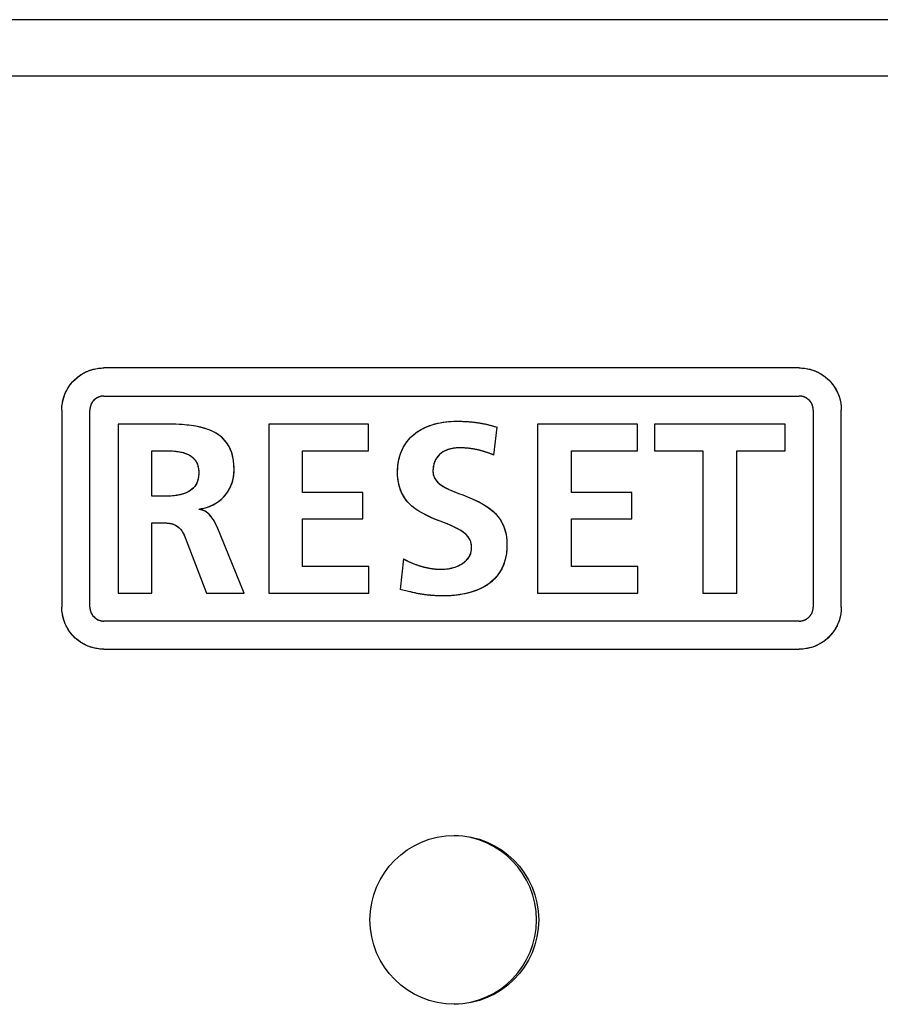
# Model space of a CAD drawing. Extents: x 27 to 793, y 51 to 503.
# Tile 27 of 30: x 712 to 727, y 342 to 360. Entities that reach past the tile are written whole.
import ezdxf

# ---------------------------------------------------------------- set-up
doc = ezdxf.new("R2010")
doc.units = 0
doc.header["$LTSCALE"] = 46.255
doc.layers.get('0').update_dxf_attribs({"linetype": 'CONTINUOUS'})

msp = doc.modelspace()

# ---------------------------------------------------------------- linework, layer by layer
at = {"color": 7, "linetype": 'CONTINUOUS'}
for p, q in [((760.322, 359.917), (572.722, 359.917)), ((546.022, 358.917), (787.022, 358.917)), ((725.674, 353.728), (713.312, 353.728)), ((713.312, 353.228), (725.674, 353.228)), ((712.562, 352.978), (712.562, 349.478)), ((713.062, 349.478), (713.062, 352.978)), ((725.923, 352.978), (725.923, 349.478)), ((726.423, 349.478), (726.423, 352.978)), ((713.562, 352.729), (713.562, 349.727)), ((716.241, 352.729), (716.241, 349.727)), ((718.013, 352.729), (716.241, 352.729)), ((718.013, 352.256), (718.013, 352.729)), ((719.887, 352.763), (719.904, 352.761)), ((720.031, 352.742), (720.048, 352.739)), ((720.245, 352.178), (720.301, 352.673)), ((721.023, 352.729), (721.023, 349.727)), ((722.796, 352.729), (721.023, 352.729)), ((722.796, 352.256), (722.796, 352.729)), ((723.101, 352.729), (723.101, 352.256)), ((725.423, 352.729), (723.101, 352.729)), ((725.423, 352.256), (725.423, 352.729)), ((719.734, 352.304), (719.722, 352.305)), ((719.837, 352.294), (719.824, 352.295)), ((719.94, 352.275), (719.927, 352.278)), ((714.164, 351.447), (714.164, 352.256)), ((714.164, 352.256), (714.362, 352.256)), ((714.362, 352.256), (714.39, 352.256)), ((716.843, 351.516), (716.843, 352.256)), ((716.843, 352.256), (718.013, 352.256)), ((720.044, 352.25), (720.031, 352.254)), ((720.146, 352.218), (720.135, 352.221)), ((721.626, 351.516), (721.626, 352.256)), ((721.626, 352.256), (722.796, 352.256)), ((723.101, 352.256), (723.961, 352.256)), ((723.961, 352.256), (723.961, 349.727)), ((724.563, 349.727), (724.563, 352.256)), ((724.563, 352.256), (725.423, 352.256)), ((714.362, 351.447), (714.164, 351.447)), ((717.915, 351.516), (716.843, 351.516)), ((717.915, 351.043), (717.915, 351.516)), ((719.471, 351.557), (719.507, 351.542)), ((719.542, 351.527), (719.549, 351.525)), ((719.693, 351.469), (719.699, 351.467)), ((722.696, 351.516), (721.626, 351.516)), ((722.696, 351.043), (722.696, 351.516)), ((715.007, 351.211), (715.007, 351.219)), ((715.136, 351.164), (715.135, 351.164)), ((715.162, 351.144), (715.161, 351.145)), ((715.188, 351.119), (715.187, 351.12)), ((715.215, 351.088), (715.214, 351.089)), ((715.243, 351.052), (715.242, 351.053)), ((714.164, 349.727), (714.164, 350.974)), ((714.164, 350.974), (714.357, 350.974)), ((715.27, 351.009), (715.267, 351.014)), ((715.807, 349.727), (715.325, 350.901)), ((716.843, 350.2), (716.843, 351.043)), ((716.843, 351.043), (717.915, 351.043)), ((719.433, 350.946), (719.412, 350.954)), ((719.505, 350.915), (719.469, 350.931)), ((721.626, 350.2), (721.626, 351.043)), ((721.626, 351.043), (722.696, 351.043)), ((714.767, 350.683), (714.775, 350.665)), ((714.775, 350.665), (715.136, 349.727)), ((718.022, 350.2), (716.843, 350.2)), ((718.022, 349.727), (718.022, 350.2)), ((718.637, 350.333), (718.581, 349.792)), ((718.737, 350.283), (718.75, 350.277)), ((718.84, 350.24), (718.852, 350.236)), ((722.805, 350.2), (721.626, 350.2)), ((722.805, 349.727), (722.805, 350.2)), ((719.137, 350.162), (719.147, 350.161)), ((719.227, 350.152), (719.231, 350.152)), ((713.562, 349.727), (714.164, 349.727)), ((715.136, 349.727), (715.807, 349.727)), ((716.241, 349.727), (718.022, 349.727)), ((718.768, 349.745), (718.726, 349.755)), ((718.799, 349.738), (718.768, 349.745)), ((718.829, 349.731), (718.799, 349.738)), ((718.92, 349.712), (718.905, 349.715)), ((719.062, 349.691), (719.046, 349.693)), ((719.208, 349.679), (719.188, 349.68)), ((721.023, 349.727), (722.805, 349.727)), ((723.961, 349.727), (724.563, 349.727)), ((725.674, 349.228), (713.312, 349.228)), ((713.312, 348.728), (725.674, 348.728))]:
    msp.add_line(p, q, dxfattribs=at)
for points in [[(712.562, 352.978), (712.562, 353.003), (712.563, 353.027), (712.565, 353.051), (712.568, 353.076), (712.572, 353.1), (712.576, 353.124), (712.581, 353.148), (712.587, 353.172), (712.594, 353.196), (712.601, 353.219), (712.609, 353.242), (712.618, 353.265), (712.628, 353.288), (712.638, 353.31), (712.65, 353.331), (712.661, 353.353), (712.674, 353.373), (712.687, 353.394), (712.701, 353.414), (712.716, 353.434), (712.731, 353.453), (712.747, 353.472), (712.764, 353.49), (712.781, 353.508), (712.799, 353.525), (712.818, 353.542), (712.837, 353.558), (712.856, 353.574), (712.876, 353.588), (712.896, 353.602), (712.916, 353.616), (712.937, 353.628), (712.959, 353.64), (712.98, 353.651), (713.002, 353.662), (713.025, 353.671), (713.047, 353.68), (713.071, 353.688), (713.094, 353.696), (713.118, 353.703), (713.142, 353.708), (713.166, 353.714), (713.19, 353.718), (713.214, 353.722), (713.239, 353.724), (713.263, 353.726), (713.287, 353.727), (713.312, 353.728)], [(712.562, 352.978), (712.564, 353.04), (712.572, 353.101), (712.584, 353.162), (712.602, 353.222), (712.624, 353.279), (712.652, 353.335), (712.683, 353.388), (712.72, 353.439), (712.76, 353.486), (712.804, 353.53), (712.851, 353.57), (712.902, 353.606), (712.955, 353.638), (713.011, 353.665), (713.069, 353.688), (713.128, 353.705), (713.189, 353.718), (713.25, 353.725), (713.312, 353.728)], [(725.674, 353.728), (725.698, 353.727), (725.722, 353.726), (725.747, 353.724), (725.771, 353.722), (725.796, 353.718), (725.82, 353.714), (725.844, 353.708), (725.868, 353.703), (725.891, 353.696), (725.915, 353.688), (725.938, 353.68), (725.961, 353.671), (725.983, 353.662), (726.005, 353.651), (726.027, 353.64), (726.048, 353.628), (726.069, 353.616), (726.09, 353.602), (726.11, 353.588), (726.13, 353.574), (726.149, 353.558), (726.168, 353.542), (726.186, 353.525), (726.204, 353.508), (726.221, 353.49), (726.238, 353.472), (726.254, 353.453), (726.269, 353.434), (726.284, 353.414), (726.298, 353.394), (726.311, 353.373), (726.324, 353.353), (726.335, 353.331), (726.347, 353.31), (726.357, 353.288), (726.367, 353.265), (726.376, 353.242), (726.384, 353.219), (726.391, 353.196), (726.398, 353.172), (726.404, 353.148), (726.409, 353.124), (726.413, 353.1), (726.417, 353.076), (726.42, 353.051), (726.422, 353.027), (726.423, 353.003), (726.423, 352.978)], [(725.674, 353.728), (725.735, 353.725), (725.796, 353.718), (725.857, 353.705), (725.917, 353.688), (725.975, 353.665), (726.031, 353.638), (726.084, 353.606), (726.134, 353.57), (726.182, 353.529), (726.226, 353.485), (726.266, 353.438), (726.302, 353.387), (726.334, 353.334), (726.361, 353.279), (726.383, 353.221), (726.401, 353.161), (726.413, 353.101), (726.421, 353.04), (726.423, 352.978)], [(713.312, 353.228), (713.284, 353.226), (713.256, 353.221), (713.229, 353.214), (713.203, 353.203), (713.178, 353.189), (713.155, 353.173), (713.134, 353.154), (713.116, 353.134), (713.1, 353.111), (713.086, 353.087), (713.076, 353.061), (713.068, 353.034), (713.063, 353.006), (713.062, 352.978)], [(713.285, 353.226), (713.278, 353.225), (713.27, 353.224), (713.263, 353.223), (713.257, 353.221), (713.25, 353.22), (713.243, 353.218), (713.236, 353.216), (713.229, 353.214), (713.222, 353.211), (713.216, 353.209), (713.209, 353.206), (713.203, 353.203), (713.197, 353.2), (713.191, 353.197), (713.185, 353.193), (713.179, 353.19), (713.173, 353.186), (713.167, 353.182), (713.161, 353.178), (713.156, 353.173), (713.15, 353.169), (713.145, 353.164), (713.14, 353.16), (713.135, 353.155), (713.13, 353.15), (713.125, 353.144), (713.12, 353.139), (713.116, 353.134), (713.112, 353.128), (713.107, 353.122), (713.103, 353.117), (713.1, 353.111), (713.096, 353.105), (713.092, 353.099), (713.089, 353.093), (713.086, 353.086), (713.083, 353.08), (713.08, 353.074), (713.078, 353.067), (713.076, 353.061), (713.073, 353.054), (713.071, 353.047), (713.07, 353.04), (713.068, 353.033), (713.066, 353.027), (713.065, 353.02), (713.064, 353.013), (713.063, 353.006)], [(713.312, 353.228), (713.31, 353.228), (713.307, 353.228), (713.305, 353.228), (713.303, 353.227), (713.301, 353.227), (713.298, 353.227), (713.296, 353.227), (713.294, 353.227), (713.291, 353.227), (713.289, 353.227), (713.287, 353.226), (713.285, 353.226)], [(725.923, 352.978), (725.921, 353.006), (725.917, 353.034), (725.909, 353.061), (725.898, 353.087), (725.885, 353.112), (725.868, 353.134), (725.85, 353.155), (725.829, 353.173), (725.807, 353.19), (725.782, 353.203), (725.757, 353.214), (725.73, 353.221), (725.702, 353.226), (725.674, 353.228)], [(725.701, 353.226), (725.699, 353.226), (725.697, 353.227), (725.694, 353.227), (725.692, 353.227), (725.69, 353.227), (725.687, 353.227), (725.685, 353.227), (725.683, 353.227), (725.681, 353.228), (725.678, 353.228), (725.676, 353.228), (725.674, 353.228)], [(725.921, 353.006), (725.921, 353.013), (725.92, 353.02), (725.918, 353.027), (725.917, 353.034), (725.915, 353.04), (725.913, 353.047), (725.911, 353.054), (725.909, 353.061), (725.907, 353.067), (725.904, 353.074), (725.902, 353.08), (725.899, 353.086), (725.896, 353.093), (725.892, 353.099), (725.889, 353.105), (725.885, 353.111), (725.881, 353.117), (725.877, 353.122), (725.873, 353.128), (725.869, 353.134), (725.864, 353.139), (725.86, 353.144), (725.855, 353.15), (725.85, 353.155), (725.845, 353.16), (725.84, 353.164), (725.834, 353.169), (725.829, 353.174), (725.823, 353.178), (725.818, 353.182), (725.812, 353.186), (725.806, 353.19), (725.8, 353.194), (725.794, 353.197), (725.788, 353.2), (725.782, 353.203), (725.776, 353.206), (725.769, 353.209), (725.763, 353.212), (725.756, 353.214), (725.749, 353.216), (725.743, 353.218), (725.736, 353.22), (725.729, 353.222), (725.722, 353.223), (725.715, 353.224), (725.708, 353.225), (725.701, 353.226)], [(713.063, 353.006), (713.063, 353.003), (713.063, 353.001), (713.063, 352.999), (713.062, 352.997), (713.062, 352.994), (713.062, 352.992), (713.062, 352.99), (713.062, 352.987), (713.062, 352.985), (713.062, 352.983), (713.062, 352.981), (713.062, 352.978)], [(725.923, 352.978), (725.923, 352.981), (725.923, 352.983), (725.923, 352.985), (725.923, 352.987), (725.923, 352.99), (725.923, 352.992), (725.922, 352.994), (725.922, 352.997), (725.922, 352.999), (725.922, 353.001), (725.922, 353.004), (725.921, 353.006)], [(715.626, 351.916), (715.623, 352.006), (715.615, 352.085), (715.601, 352.156), (715.583, 352.219), (715.562, 352.276), (715.537, 352.329), (715.508, 352.377), (715.476, 352.421), (715.44, 352.462), (715.4, 352.5), (715.355, 352.535), (715.305, 352.568), (715.249, 352.598), (715.183, 352.627), (715.107, 352.653), (715.018, 352.677), (714.917, 352.696), (714.803, 352.711), (714.677, 352.721), (714.536, 352.727), (714.381, 352.729), (713.562, 352.729)], [(715.623, 352.004), (715.621, 352.031), (715.618, 352.058), (715.615, 352.085), (715.61, 352.112), (715.605, 352.138), (715.599, 352.165), (715.592, 352.191), (715.585, 352.215), (715.577, 352.239), (715.568, 352.263), (715.558, 352.286), (715.547, 352.309), (715.536, 352.331), (715.523, 352.353), (715.51, 352.375), (715.496, 352.395), (715.482, 352.414), (715.468, 352.432), (715.452, 352.449), (715.437, 352.466), (715.42, 352.482), (715.403, 352.497), (715.385, 352.512), (715.367, 352.527), (715.349, 352.54), (715.327, 352.555), (715.304, 352.569), (715.281, 352.582), (715.258, 352.594), (715.234, 352.606), (715.21, 352.616), (715.185, 352.626), (715.161, 352.636), (715.13, 352.646), (715.099, 352.656), (715.068, 352.664), (715.037, 352.672), (715.006, 352.679), (714.974, 352.686), (714.942, 352.692), (714.903, 352.698), (714.863, 352.704), (714.824, 352.709), (714.784, 352.713), (714.744, 352.716), (714.704, 352.719), (714.649, 352.723), (714.593, 352.725), (714.538, 352.727), (714.482, 352.728), (714.427, 352.728), (714.371, 352.729)], [(719.272, 351.01), (719.192, 351.042), (719.142, 351.063), (719.093, 351.085), (719.045, 351.108), (718.997, 351.132), (718.95, 351.158), (718.912, 351.181), (718.875, 351.206), (718.839, 351.231), (718.813, 351.252), (718.787, 351.273), (718.763, 351.295), (718.739, 351.318), (718.716, 351.343), (718.694, 351.368), (718.674, 351.395), (718.655, 351.422), (718.636, 351.452), (718.619, 351.482), (718.604, 351.514), (718.59, 351.546), (718.577, 351.581), (718.566, 351.616), (718.556, 351.654), (718.548, 351.692), (718.542, 351.734), (718.537, 351.775), (718.534, 351.819), (718.533, 351.865), (718.534, 351.896), (718.535, 351.926), (718.537, 351.956), (718.539, 351.986), (718.544, 352.023), (718.549, 352.06), (718.557, 352.097), (718.565, 352.131), (718.574, 352.165), (718.585, 352.198), (718.596, 352.23), (718.609, 352.26), (718.623, 352.291), (718.64, 352.324), (718.659, 352.357), (718.68, 352.389), (718.702, 352.42), (718.726, 352.449), (718.75, 352.477), (718.776, 352.503), (718.803, 352.528), (718.831, 352.552), (718.86, 352.574), (718.89, 352.595), (718.921, 352.615), (718.952, 352.634), (718.985, 352.651), (719.018, 352.668), (719.061, 352.686), (719.105, 352.703), (719.15, 352.718), (719.195, 352.732), (719.243, 352.744), (719.291, 352.754), (719.339, 352.762), (719.387, 352.769), (719.436, 352.774), (719.485, 352.778), (719.534, 352.78), (719.583, 352.78)], [(719.244, 351.021), (719.15, 351.06), (719.053, 351.104), (718.962, 351.151), (718.883, 351.2), (718.817, 351.248), (718.762, 351.295), (718.716, 351.343), (718.675, 351.393), (718.641, 351.444), (718.611, 351.499), (718.586, 351.556), (718.565, 351.618), (718.55, 351.684), (718.539, 351.756), (718.534, 351.833), (718.534, 351.914), (718.54, 351.996), (718.552, 352.074), (718.57, 352.149), (718.592, 352.219), (718.619, 352.284), (718.651, 352.343), (718.686, 352.398), (718.726, 352.45), (718.771, 352.498), (718.821, 352.544), (718.877, 352.587), (718.939, 352.626), (719.007, 352.662), (719.082, 352.695), (719.166, 352.723), (719.257, 352.747), (719.357, 352.765), (719.466, 352.776), (719.583, 352.78)], [(719.583, 352.78), (719.601, 352.78), (719.619, 352.78), (719.638, 352.78), (719.656, 352.78), (719.675, 352.779), (719.693, 352.778), (719.711, 352.778), (719.73, 352.777), (719.748, 352.776)], [(719.583, 352.78), (719.75, 352.775), (719.903, 352.761), (720.046, 352.739), (720.179, 352.709), (720.301, 352.673)], [(719.748, 352.776), (719.763, 352.775), (719.773, 352.774), (719.789, 352.773), (719.806, 352.771), (719.822, 352.77), (719.838, 352.769), (719.854, 352.767), (719.87, 352.765), (719.887, 352.763)], [(719.904, 352.761), (719.918, 352.759), (719.933, 352.757), (719.947, 352.756), (719.961, 352.753), (719.975, 352.751), (719.989, 352.749), (720.003, 352.747), (720.017, 352.744), (720.031, 352.742)], [(720.048, 352.739), (720.061, 352.736), (720.074, 352.733), (720.087, 352.731), (720.1, 352.728), (720.113, 352.725), (720.126, 352.722), (720.139, 352.719), (720.152, 352.716), (720.165, 352.713), (720.178, 352.709)], [(720.178, 352.709), (720.191, 352.706), (720.203, 352.703), (720.216, 352.699), (720.228, 352.696), (720.24, 352.692), (720.252, 352.688), (720.265, 352.685), (720.277, 352.681), (720.289, 352.677), (720.301, 352.673)], [(719.634, 352.308), (719.573, 352.305), (719.516, 352.298), (719.465, 352.286), (719.419, 352.272), (719.377, 352.254), (719.34, 352.234), (719.307, 352.211), (719.278, 352.186), (719.252, 352.159), (719.229, 352.13), (719.209, 352.098), (719.193, 352.063), (719.18, 352.025), (719.17, 351.984), (719.164, 351.939), (719.162, 351.89)], [(719.573, 352.305), (719.559, 352.304), (719.545, 352.302), (719.53, 352.3), (719.516, 352.298), (719.502, 352.295), (719.488, 352.292), (719.474, 352.289), (719.462, 352.285), (719.45, 352.282), (719.439, 352.279), (719.428, 352.275), (719.416, 352.271), (719.405, 352.266), (719.394, 352.262), (719.383, 352.257), (719.372, 352.252), (719.362, 352.246), (719.351, 352.241), (719.341, 352.235), (719.331, 352.228), (719.321, 352.222), (719.311, 352.215), (719.302, 352.208), (719.293, 352.2), (719.285, 352.193), (719.276, 352.185), (719.268, 352.177), (719.26, 352.168), (719.252, 352.16), (719.245, 352.151), (719.238, 352.142), (719.231, 352.133), (719.224, 352.123), (719.218, 352.113), (719.212, 352.103), (719.207, 352.093), (719.201, 352.083), (719.197, 352.073), (719.192, 352.062), (719.188, 352.051), (719.184, 352.04), (719.181, 352.029), (719.178, 352.018), (719.175, 352.007), (719.172, 351.996), (719.17, 351.984), (719.168, 351.973), (719.166, 351.962), (719.165, 351.95), (719.164, 351.939)], [(719.634, 352.308), (719.629, 352.308), (719.623, 352.308), (719.618, 352.308), (719.612, 352.307), (719.607, 352.307), (719.601, 352.307), (719.596, 352.307), (719.59, 352.306), (719.584, 352.306), (719.579, 352.306), (719.573, 352.305)], [(719.722, 352.305), (719.713, 352.306), (719.703, 352.306), (719.693, 352.307), (719.683, 352.307), (719.673, 352.307), (719.664, 352.308), (719.654, 352.308), (719.644, 352.308), (719.634, 352.308)], [(720.245, 352.178), (720.145, 352.218), (720.042, 352.25), (719.939, 352.276), (719.835, 352.294), (719.733, 352.304), (719.634, 352.308)], [(719.824, 352.295), (719.814, 352.297), (719.804, 352.298), (719.794, 352.299), (719.784, 352.3), (719.774, 352.301), (719.764, 352.302), (719.754, 352.303), (719.744, 352.304), (719.734, 352.304)], [(719.927, 352.278), (719.917, 352.28), (719.907, 352.282), (719.897, 352.284), (719.887, 352.286), (719.877, 352.287), (719.867, 352.289), (719.857, 352.291), (719.847, 352.292), (719.837, 352.294)], [(720.031, 352.254), (720.021, 352.256), (720.011, 352.259), (720.001, 352.261), (719.991, 352.264), (719.981, 352.266), (719.971, 352.269), (719.96, 352.271), (719.95, 352.273), (719.94, 352.275)], [(714.362, 352.256), (714.45, 352.255), (714.529, 352.251), (714.6, 352.244), (714.663, 352.234), (714.719, 352.222), (714.767, 352.206), (714.809, 352.189), (714.844, 352.169), (714.875, 352.148), (714.901, 352.126), (714.924, 352.101), (714.943, 352.075), (714.96, 352.046), (714.973, 352.015), (714.984, 351.98), (714.993, 351.94), (714.997, 351.894), (714.998, 351.845), (714.994, 351.797), (714.986, 351.753), (714.975, 351.715), (714.962, 351.681), (714.946, 351.65), (714.926, 351.621), (714.903, 351.595), (714.877, 351.57), (714.847, 351.547), (714.812, 351.526), (714.771, 351.507), (714.723, 351.489), (714.668, 351.474), (714.605, 351.462), (714.533, 351.454), (714.452, 351.449), (714.362, 351.447)], [(714.419, 352.256), (714.447, 352.255), (714.475, 352.254), (714.504, 352.253), (714.532, 352.251), (714.56, 352.249), (714.588, 352.246), (714.61, 352.243), (714.631, 352.24), (714.653, 352.236), (714.674, 352.232), (714.696, 352.228), (714.712, 352.223), (714.729, 352.219), (714.745, 352.214), (714.761, 352.208), (714.777, 352.202), (714.793, 352.196), (714.808, 352.189), (714.822, 352.182), (714.836, 352.174), (714.85, 352.166), (714.863, 352.157), (714.876, 352.147), (714.887, 352.139), (714.897, 352.13), (714.907, 352.12), (714.916, 352.11), (714.925, 352.1), (714.933, 352.089), (714.941, 352.078), (714.948, 352.068), (714.954, 352.057), (714.96, 352.046), (714.965, 352.035), (714.97, 352.023), (714.975, 352.01), (714.979, 351.998), (714.983, 351.985), (714.987, 351.971), (714.99, 351.957), (714.992, 351.943), (714.994, 351.929), (714.996, 351.913), (714.997, 351.898), (714.998, 351.881), (714.998, 351.865), (714.998, 351.848), (714.997, 351.831), (714.996, 351.815), (714.994, 351.798), (714.992, 351.784), (714.989, 351.769), (714.986, 351.754), (714.983, 351.739), (714.979, 351.726), (714.975, 351.713), (714.97, 351.7), (714.965, 351.687), (714.959, 351.676), (714.953, 351.664), (714.947, 351.653), (714.94, 351.642), (714.932, 351.63), (714.924, 351.619), (714.915, 351.608), (714.906, 351.597), (714.896, 351.587), (714.886, 351.577), (714.875, 351.568), (714.862, 351.558), (714.849, 351.548), (714.835, 351.539), (714.821, 351.531), (714.806, 351.523), (714.791, 351.516), (714.776, 351.509), (714.76, 351.502), (714.743, 351.496), (714.727, 351.49), (714.71, 351.485), (714.694, 351.481), (714.673, 351.475), (714.651, 351.471), (714.63, 351.467), (714.608, 351.463), (714.587, 351.46), (714.559, 351.456), (714.531, 351.454), (714.503, 351.451), (714.475, 351.45), (714.446, 351.449), (714.418, 351.448), (714.39, 351.447), (714.362, 351.447)], [(720.135, 352.221), (720.126, 352.224), (720.117, 352.227), (720.109, 352.23), (720.1, 352.233), (720.09, 352.236), (720.081, 352.239), (720.072, 352.242), (720.062, 352.245), (720.053, 352.247), (720.044, 352.25)], [(720.245, 352.178), (720.236, 352.183), (720.226, 352.187), (720.216, 352.191), (720.206, 352.195), (720.196, 352.199), (720.186, 352.203), (720.176, 352.206), (720.166, 352.21), (720.156, 352.214), (720.146, 352.218)], [(715.626, 351.916), (715.626, 351.925), (715.626, 351.934), (715.626, 351.943), (715.626, 351.951), (715.626, 351.96), (715.625, 351.969), (715.625, 351.978), (715.624, 351.987), (715.624, 351.995), (715.623, 352.004)], [(719.164, 351.939), (719.163, 351.934), (719.163, 351.93), (719.163, 351.925), (719.163, 351.921), (719.162, 351.917), (719.162, 351.912), (719.162, 351.908), (719.162, 351.903), (719.162, 351.899), (719.162, 351.895), (719.162, 351.89)], [(715.007, 351.219), (715.073, 351.231), (715.135, 351.247), (715.195, 351.268), (715.25, 351.293), (715.303, 351.322), (715.351, 351.354), (715.396, 351.391), (715.438, 351.43), (715.476, 351.473), (715.51, 351.52), (715.539, 351.569), (715.565, 351.621), (715.587, 351.675), (715.604, 351.733), (715.616, 351.792), (715.624, 351.853), (715.626, 351.916)], [(715.072, 351.231), (715.092, 351.235), (715.112, 351.24), (715.132, 351.246), (715.151, 351.252), (715.171, 351.259), (715.19, 351.266), (715.209, 351.274), (715.228, 351.282), (715.247, 351.291), (715.265, 351.3), (715.282, 351.31), (715.299, 351.319), (715.315, 351.329), (715.331, 351.34), (715.347, 351.351), (715.362, 351.363), (715.377, 351.375), (715.392, 351.387), (715.407, 351.4), (715.421, 351.413), (715.434, 351.427), (715.447, 351.441), (715.46, 351.455), (715.473, 351.471), (715.486, 351.487), (715.498, 351.503), (715.51, 351.52), (715.521, 351.537), (715.531, 351.555), (715.541, 351.573), (715.551, 351.591), (715.56, 351.609), (715.568, 351.628), (715.576, 351.647), (715.583, 351.666), (715.59, 351.684), (715.595, 351.703), (715.601, 351.721), (715.606, 351.74), (715.61, 351.758), (715.614, 351.777), (715.617, 351.796), (715.62, 351.815), (715.622, 351.834), (715.624, 351.854)], [(715.624, 351.854), (715.624, 351.859), (715.625, 351.865), (715.625, 351.871), (715.625, 351.876), (715.626, 351.882), (715.626, 351.888), (715.626, 351.894), (715.626, 351.899), (715.626, 351.905), (715.626, 351.911), (715.626, 351.916)], [(719.162, 351.89), (719.163, 351.859), (719.168, 351.83), (719.176, 351.803), (719.187, 351.777), (719.201, 351.751), (719.219, 351.725), (719.241, 351.699), (719.27, 351.673), (719.303, 351.648), (719.341, 351.623), (719.385, 351.599), (719.433, 351.574), (719.488, 351.55), (719.549, 351.525), (719.617, 351.498), (719.693, 351.469), (719.774, 351.437), (719.86, 351.402), (719.947, 351.362), (720.031, 351.319), (720.109, 351.272), (720.176, 351.225), (720.232, 351.178), (720.28, 351.13), (720.321, 351.082), (720.357, 351.031), (720.388, 350.979), (720.414, 350.924), (720.436, 350.865), (720.454, 350.801), (720.467, 350.733), (720.475, 350.659), (720.478, 350.583), (720.475, 350.505), (720.467, 350.427), (720.453, 350.351), (720.435, 350.281), (720.412, 350.218), (720.385, 350.159), (720.353, 350.103), (720.318, 350.051), (720.277, 350.002), (720.232, 349.955), (720.18, 349.911), (720.123, 349.869), (720.059, 349.831), (719.988, 349.795), (719.908, 349.763), (719.82, 349.734), (719.722, 349.71), (719.612, 349.692), (719.488, 349.679), (719.35, 349.675)], [(719.162, 351.89), (719.162, 351.888), (719.162, 351.885), (719.162, 351.883), (719.162, 351.881), (719.162, 351.878), (719.162, 351.876), (719.162, 351.874), (719.162, 351.871), (719.162, 351.869), (719.163, 351.866), (719.163, 351.864), (719.163, 351.862)], [(719.163, 351.862), (719.166, 351.841), (719.17, 351.821), (719.176, 351.801), (719.185, 351.781), (719.194, 351.762), (719.206, 351.743), (719.218, 351.726), (719.234, 351.708), (719.25, 351.691), (719.268, 351.675), (719.286, 351.66), (719.306, 351.646), (719.326, 351.633), (719.346, 351.62), (719.367, 351.608), (719.402, 351.59), (719.436, 351.573)], [(719.759, 351.443), (719.82, 351.419), (719.861, 351.401), (719.902, 351.383), (719.943, 351.364), (719.983, 351.345), (720.022, 351.324), (720.061, 351.302), (720.09, 351.284), (720.118, 351.266), (720.146, 351.247), (720.172, 351.227), (720.199, 351.206), (720.224, 351.185), (720.249, 351.162), (720.272, 351.138), (720.295, 351.113), (720.317, 351.087), (720.337, 351.06), (720.356, 351.032), (720.375, 351.002), (720.392, 350.971), (720.407, 350.939), (720.421, 350.906), (720.434, 350.871), (720.445, 350.835), (720.455, 350.796), (720.463, 350.757), (720.467, 350.729), (720.471, 350.701), (720.474, 350.673), (720.477, 350.629), (720.478, 350.583), (720.477, 350.552), (720.476, 350.522), (720.474, 350.493), (720.472, 350.464), (720.467, 350.427), (720.461, 350.391), (720.454, 350.355), (720.446, 350.321), (720.437, 350.287), (720.426, 350.254), (720.414, 350.223), (720.401, 350.193), (720.387, 350.163), (720.369, 350.13), (720.349, 350.097), (720.328, 350.066), (720.305, 350.035), (720.281, 350.006), (720.256, 349.979), (720.229, 349.953), (720.201, 349.928), (720.172, 349.904), (720.142, 349.882), (720.11, 349.861), (720.077, 349.841), (720.043, 349.822), (720.009, 349.805), (719.974, 349.789), (719.937, 349.773), (719.899, 349.759), (719.86, 349.746), (719.822, 349.735), (719.783, 349.724), (719.736, 349.713), (719.688, 349.704), (719.64, 349.696), (719.592, 349.689), (719.544, 349.684), (719.496, 349.68), (719.447, 349.677), (719.399, 349.676), (719.35, 349.675)], [(715.007, 351.219), (715.013, 351.22), (715.019, 351.221), (715.025, 351.222), (715.031, 351.223), (715.036, 351.224), (715.042, 351.225), (715.048, 351.226), (715.054, 351.227), (715.06, 351.228), (715.066, 351.229), (715.072, 351.231)], [(715.033, 351.207), (715.031, 351.208), (715.029, 351.208), (715.026, 351.209), (715.024, 351.209), (715.022, 351.209), (715.02, 351.209), (715.018, 351.21), (715.016, 351.21), (715.013, 351.21), (715.011, 351.211), (715.009, 351.211), (715.007, 351.211)], [(715.325, 350.901), (715.298, 350.959), (715.27, 351.009), (715.242, 351.053), (715.215, 351.089), (715.188, 351.119), (715.161, 351.144), (715.135, 351.164), (715.109, 351.18), (715.084, 351.192), (715.058, 351.201), (715.033, 351.207), (715.007, 351.211)], [(715.059, 351.201), (715.056, 351.202), (715.054, 351.202), (715.052, 351.203), (715.05, 351.203), (715.048, 351.204), (715.046, 351.205), (715.044, 351.205), (715.042, 351.206), (715.039, 351.206), (715.037, 351.207), (715.035, 351.207), (715.033, 351.207)], [(715.084, 351.192), (715.082, 351.193), (715.08, 351.194), (715.078, 351.195), (715.076, 351.195), (715.074, 351.196), (715.071, 351.197), (715.069, 351.198), (715.067, 351.198), (715.065, 351.199), (715.063, 351.2), (715.061, 351.2), (715.059, 351.201)], [(715.11, 351.18), (715.107, 351.181), (715.105, 351.182), (715.103, 351.183), (715.101, 351.184), (715.099, 351.185), (715.097, 351.186), (715.095, 351.187), (715.093, 351.188), (715.091, 351.189), (715.088, 351.19), (715.086, 351.191), (715.084, 351.192)], [(715.135, 351.164), (715.133, 351.166), (715.131, 351.167), (715.129, 351.168), (715.127, 351.17), (715.125, 351.171), (715.123, 351.172), (715.121, 351.173), (715.119, 351.175), (715.117, 351.176), (715.115, 351.177), (715.113, 351.178), (715.111, 351.179), (715.11, 351.18)], [(715.161, 351.145), (715.159, 351.146), (715.157, 351.148), (715.155, 351.15), (715.153, 351.151), (715.151, 351.153), (715.149, 351.154), (715.146, 351.156), (715.144, 351.158), (715.142, 351.159), (715.14, 351.161), (715.138, 351.162), (715.136, 351.164)], [(715.187, 351.12), (715.185, 351.122), (715.183, 351.124), (715.181, 351.126), (715.179, 351.128), (715.177, 351.13), (715.175, 351.132), (715.173, 351.134), (715.171, 351.136), (715.168, 351.138), (715.166, 351.14), (715.164, 351.142), (715.162, 351.144)], [(715.214, 351.089), (715.212, 351.092), (715.21, 351.095), (715.207, 351.098), (715.205, 351.101), (715.202, 351.104), (715.2, 351.106), (715.198, 351.109), (715.195, 351.111), (715.193, 351.114), (715.191, 351.116), (715.188, 351.119)], [(715.242, 351.053), (715.239, 351.057), (715.237, 351.06), (715.235, 351.063), (715.232, 351.066), (715.23, 351.07), (715.228, 351.073), (715.225, 351.076), (715.223, 351.079), (715.22, 351.082), (715.218, 351.085), (715.215, 351.088)], [(715.267, 351.014), (715.265, 351.018), (715.262, 351.022), (715.26, 351.026), (715.258, 351.029), (715.255, 351.033), (715.253, 351.037), (715.25, 351.041), (715.248, 351.045), (715.245, 351.048), (715.243, 351.052)], [(714.357, 350.974), (714.369, 350.974), (714.38, 350.974), (714.392, 350.973), (714.403, 350.973), (714.415, 350.972), (714.426, 350.972), (714.438, 350.971), (714.449, 350.97), (714.461, 350.968), (714.472, 350.967), (714.484, 350.965), (714.495, 350.962), (714.506, 350.96), (714.518, 350.957), (714.528, 350.954), (714.537, 350.951), (714.547, 350.948), (714.557, 350.944), (714.567, 350.94), (714.576, 350.935), (714.585, 350.931), (714.595, 350.926), (714.604, 350.921), (714.612, 350.915), (714.621, 350.909), (714.629, 350.903), (714.637, 350.897), (714.644, 350.89), (714.651, 350.884), (714.658, 350.877), (714.665, 350.869), (714.672, 350.862), (714.678, 350.854), (714.684, 350.846), (714.69, 350.838), (714.696, 350.83), (714.701, 350.821), (714.706, 350.813), (714.712, 350.804), (714.717, 350.795), (714.722, 350.786), (714.726, 350.777), (714.731, 350.768), (714.735, 350.759), (714.74, 350.749), (714.744, 350.74)], [(714.357, 350.974), (714.411, 350.973), (714.458, 350.969), (714.5, 350.961), (714.537, 350.951), (714.57, 350.938), (714.6, 350.923), (714.627, 350.904), (714.652, 350.883), (714.674, 350.859), (714.695, 350.83), (714.716, 350.797), (714.736, 350.758), (714.755, 350.714), (714.775, 350.665)], [(715.298, 350.958), (715.295, 350.964), (715.292, 350.969), (715.29, 350.974), (715.287, 350.979), (715.284, 350.984), (715.282, 350.989), (715.279, 350.994), (715.276, 350.999), (715.273, 351.004), (715.27, 351.009)], [(715.316, 350.92), (715.313, 350.927), (715.31, 350.933), (715.307, 350.939), (715.304, 350.946), (715.301, 350.952), (715.298, 350.958)], [(715.325, 350.901), (715.322, 350.907), (715.316, 350.92)], [(719.316, 350.148), (719.377, 350.151), (719.439, 350.159), (719.499, 350.172), (719.556, 350.189), (719.609, 350.21), (719.656, 350.233), (719.697, 350.259), (719.731, 350.285), (719.76, 350.312), (719.784, 350.341), (719.804, 350.37), (719.821, 350.4), (719.833, 350.432), (719.843, 350.466), (719.848, 350.5), (719.85, 350.535), (719.848, 350.569), (719.843, 350.602), (719.835, 350.635), (719.823, 350.665), (719.807, 350.695), (719.788, 350.724), (719.764, 350.752), (719.735, 350.78), (719.699, 350.809), (719.656, 350.838), (719.605, 350.867), (719.547, 350.896), (719.483, 350.925), (719.412, 350.954), (719.244, 351.021)], [(719.371, 350.151), (719.403, 350.154), (719.434, 350.158), (719.465, 350.164), (719.496, 350.171), (719.526, 350.179), (719.556, 350.189), (719.585, 350.2), (719.614, 350.212), (719.642, 350.225), (719.669, 350.241), (719.694, 350.257), (719.718, 350.275), (719.741, 350.294), (719.757, 350.31), (719.772, 350.326), (719.786, 350.343), (719.799, 350.361), (719.81, 350.38), (719.82, 350.399), (719.829, 350.42), (719.836, 350.441), (719.842, 350.464), (719.847, 350.487), (719.849, 350.511), (719.85, 350.536), (719.849, 350.561), (719.846, 350.587), (719.842, 350.611), (719.835, 350.634), (719.827, 350.656), (719.817, 350.677), (719.806, 350.697), (719.793, 350.716), (719.779, 350.735), (719.763, 350.753), (719.746, 350.77), (719.728, 350.786), (719.708, 350.802), (719.688, 350.817), (719.666, 350.831), (719.644, 350.845), (719.61, 350.864), (719.576, 350.882), (719.541, 350.899)], [(714.748, 350.731), (714.752, 350.721), (714.756, 350.712), (714.76, 350.702), (714.764, 350.693)], [(718.637, 350.333), (718.739, 350.282), (718.841, 350.24), (718.943, 350.206), (719.042, 350.18), (719.137, 350.162), (719.229, 350.152), (719.316, 350.148)], [(718.637, 350.333), (718.647, 350.328), (718.656, 350.323), (718.666, 350.317), (718.676, 350.312), (718.686, 350.307), (718.697, 350.302), (718.707, 350.297), (718.717, 350.292), (718.727, 350.288), (718.737, 350.283)], [(718.75, 350.277), (718.76, 350.273), (718.77, 350.269), (718.78, 350.264), (718.79, 350.26), (718.8, 350.256), (718.81, 350.252), (718.82, 350.248), (718.83, 350.244), (718.84, 350.24)], [(718.852, 350.236), (718.862, 350.232), (718.872, 350.229), (718.882, 350.225), (718.892, 350.222), (718.902, 350.218), (718.912, 350.215), (718.922, 350.212), (718.932, 350.209), (718.942, 350.206)], [(718.942, 350.206), (718.952, 350.203), (718.962, 350.2), (718.972, 350.197), (718.982, 350.195), (718.992, 350.192), (719.002, 350.189), (719.011, 350.187), (719.021, 350.184), (719.031, 350.182), (719.041, 350.18)], [(719.041, 350.18), (719.051, 350.178), (719.06, 350.176), (719.07, 350.174), (719.079, 350.172), (719.089, 350.17), (719.098, 350.168), (719.108, 350.167), (719.117, 350.165), (719.127, 350.164), (719.137, 350.162)], [(719.147, 350.161), (719.156, 350.159), (719.165, 350.158), (719.174, 350.157), (719.182, 350.156), (719.191, 350.155), (719.2, 350.154), (719.209, 350.153), (719.218, 350.153), (719.227, 350.152)], [(719.231, 350.152), (719.239, 350.151), (719.248, 350.15), (719.256, 350.15), (719.265, 350.15), (719.273, 350.149), (719.282, 350.149), (719.29, 350.149), (719.299, 350.149), (719.307, 350.148), (719.316, 350.148)], [(719.316, 350.148), (719.322, 350.148), (719.327, 350.149), (719.333, 350.149), (719.338, 350.149), (719.344, 350.149), (719.349, 350.149), (719.355, 350.149), (719.36, 350.15), (719.366, 350.15), (719.371, 350.151)], [(719.35, 349.675), (719.189, 349.68), (719.047, 349.692), (718.907, 349.715), (718.752, 349.749), (718.581, 349.792)], [(718.905, 349.715), (718.89, 349.718), (718.874, 349.721), (718.859, 349.724), (718.844, 349.728), (718.829, 349.731)], [(719.046, 349.693), (719.033, 349.694), (719.02, 349.696), (719.007, 349.698), (718.994, 349.7), (718.981, 349.702), (718.968, 349.704), (718.955, 349.706), (718.943, 349.708), (718.931, 349.71), (718.92, 349.712)], [(719.188, 349.68), (719.174, 349.681), (719.16, 349.682), (719.146, 349.683), (719.132, 349.684), (719.118, 349.685), (719.104, 349.686), (719.09, 349.688), (719.076, 349.689), (719.062, 349.691)], [(719.35, 349.675), (719.333, 349.675), (719.315, 349.675), (719.297, 349.676), (719.279, 349.676), (719.261, 349.676), (719.243, 349.677), (719.226, 349.678), (719.208, 349.679)], [(713.312, 348.728), (713.287, 348.728), (713.263, 348.729), (713.239, 348.731), (713.214, 348.734), (713.19, 348.738), (713.166, 348.742), (713.142, 348.747), (713.118, 348.753), (713.094, 348.76), (713.071, 348.767), (713.047, 348.775), (713.025, 348.784), (713.002, 348.794), (712.98, 348.804), (712.959, 348.816), (712.937, 348.827), (712.916, 348.84), (712.896, 348.853), (712.876, 348.867), (712.856, 348.882), (712.837, 348.897), (712.818, 348.913), (712.799, 348.93), (712.781, 348.947), (712.764, 348.965), (712.747, 348.984), (712.731, 349.003), (712.716, 349.022), (712.701, 349.042), (712.687, 349.062), (712.674, 349.083), (712.661, 349.103), (712.65, 349.125), (712.638, 349.146), (712.628, 349.168), (712.618, 349.191), (712.609, 349.214), (712.601, 349.237), (712.594, 349.26), (712.587, 349.284), (712.581, 349.308), (712.576, 349.332), (712.572, 349.356), (712.568, 349.38), (712.565, 349.405), (712.563, 349.429), (712.562, 349.454), (712.562, 349.478)], [(713.312, 348.728), (713.25, 348.73), (713.189, 348.738), (713.128, 348.75), (713.069, 348.768), (713.011, 348.79), (712.955, 348.818), (712.902, 348.849), (712.851, 348.886), (712.803, 348.926), (712.759, 348.971), (712.719, 349.018), (712.683, 349.069), (712.651, 349.122), (712.624, 349.178), (712.602, 349.235), (712.584, 349.295), (712.572, 349.355), (712.564, 349.417), (712.562, 349.478)], [(713.062, 349.478), (713.062, 349.476), (713.062, 349.473), (713.062, 349.471), (713.062, 349.469), (713.062, 349.467), (713.062, 349.464), (713.062, 349.462), (713.062, 349.46), (713.063, 349.457), (713.063, 349.455), (713.063, 349.453), (713.063, 349.45)], [(713.062, 349.478), (713.063, 349.45), (713.068, 349.422), (713.076, 349.395), (713.086, 349.369), (713.1, 349.345), (713.116, 349.322), (713.135, 349.301), (713.156, 349.282), (713.179, 349.266), (713.203, 349.252), (713.229, 349.242), (713.256, 349.234), (713.284, 349.229), (713.312, 349.228)], [(726.423, 349.478), (726.423, 349.454), (726.422, 349.429), (726.42, 349.405), (726.417, 349.38), (726.413, 349.356), (726.409, 349.332), (726.404, 349.308), (726.398, 349.284), (726.391, 349.26), (726.384, 349.237), (726.376, 349.214), (726.367, 349.191), (726.357, 349.168), (726.347, 349.146), (726.335, 349.125), (726.324, 349.103), (726.311, 349.083), (726.298, 349.062), (726.284, 349.042), (726.269, 349.022), (726.254, 349.003), (726.238, 348.984), (726.221, 348.965), (726.204, 348.947), (726.186, 348.93), (726.168, 348.913), (726.149, 348.897), (726.129, 348.882), (726.11, 348.867), (726.089, 348.853), (726.069, 348.84), (726.048, 348.827), (726.027, 348.816), (726.005, 348.804), (725.983, 348.794), (725.961, 348.784), (725.938, 348.775), (725.915, 348.767), (725.891, 348.76), (725.868, 348.753), (725.844, 348.747), (725.82, 348.742), (725.796, 348.738), (725.771, 348.734), (725.747, 348.731), (725.722, 348.729), (725.698, 348.728), (725.674, 348.728)], [(726.423, 349.478), (726.421, 349.417), (726.413, 349.355), (726.401, 349.295), (726.383, 349.235), (726.361, 349.177), (726.334, 349.121), (726.302, 349.068), (726.265, 349.017), (726.225, 348.969), (726.181, 348.925), (726.133, 348.885), (726.082, 348.848), (726.029, 348.817), (725.973, 348.79), (725.916, 348.767), (725.856, 348.75), (725.796, 348.738), (725.735, 348.73), (725.674, 348.728)], [(725.674, 349.228), (725.701, 349.229), (725.729, 349.234), (725.756, 349.242), (725.782, 349.252), (725.806, 349.266), (725.829, 349.282), (725.85, 349.301), (725.869, 349.322), (725.885, 349.345), (725.899, 349.369), (725.909, 349.395), (725.917, 349.422), (725.921, 349.45), (725.923, 349.478)], [(725.922, 349.45), (725.922, 349.453), (725.922, 349.455), (725.922, 349.457), (725.922, 349.46), (725.922, 349.462), (725.923, 349.464), (725.923, 349.467), (725.923, 349.469), (725.923, 349.471), (725.923, 349.473), (725.923, 349.476), (725.923, 349.478)], [(713.063, 349.45), (713.064, 349.443), (713.065, 349.436), (713.066, 349.43), (713.068, 349.423), (713.069, 349.416), (713.071, 349.409), (713.073, 349.402), (713.076, 349.395), (713.078, 349.389), (713.08, 349.382), (713.083, 349.376), (713.086, 349.369), (713.089, 349.363), (713.093, 349.357), (713.096, 349.351), (713.1, 349.345), (713.103, 349.339), (713.107, 349.333), (713.112, 349.328), (713.116, 349.322), (713.12, 349.317), (713.125, 349.311), (713.13, 349.306), (713.135, 349.301), (713.14, 349.296), (713.145, 349.291), (713.15, 349.287), (713.156, 349.282), (713.161, 349.278), (713.167, 349.274), (713.173, 349.27), (713.179, 349.266), (713.185, 349.262), (713.191, 349.259), (713.197, 349.256), (713.203, 349.253), (713.209, 349.25), (713.216, 349.247), (713.222, 349.244), (713.229, 349.242), (713.236, 349.24), (713.243, 349.238), (713.25, 349.236), (713.257, 349.234), (713.264, 349.233), (713.271, 349.231), (713.278, 349.23), (713.285, 349.229)], [(725.701, 349.229), (725.708, 349.23), (725.715, 349.231), (725.722, 349.233), (725.729, 349.234), (725.736, 349.236), (725.743, 349.238), (725.749, 349.24), (725.756, 349.242), (725.763, 349.244), (725.769, 349.247), (725.776, 349.25), (725.782, 349.253), (725.788, 349.256), (725.794, 349.259), (725.8, 349.262), (725.806, 349.266), (725.812, 349.27), (725.818, 349.274), (725.823, 349.278), (725.829, 349.282), (725.834, 349.287), (725.84, 349.291), (725.845, 349.296), (725.85, 349.301), (725.855, 349.306), (725.86, 349.311), (725.864, 349.317), (725.869, 349.322), (725.873, 349.328), (725.877, 349.333), (725.881, 349.339), (725.885, 349.345), (725.889, 349.351), (725.892, 349.357), (725.896, 349.363), (725.899, 349.369), (725.902, 349.376), (725.904, 349.382), (725.907, 349.389), (725.909, 349.395), (725.911, 349.402), (725.913, 349.409), (725.915, 349.416), (725.917, 349.423), (725.918, 349.43), (725.92, 349.437), (725.921, 349.443), (725.922, 349.45)], [(713.285, 349.229), (713.287, 349.229), (713.289, 349.229), (713.291, 349.229), (713.294, 349.229), (713.296, 349.228), (713.298, 349.228), (713.301, 349.228), (713.303, 349.228), (713.305, 349.228), (713.307, 349.228), (713.31, 349.228), (713.312, 349.228)], [(725.674, 349.228), (725.676, 349.228), (725.678, 349.228), (725.68, 349.228), (725.683, 349.228), (725.685, 349.228), (725.687, 349.228), (725.689, 349.228), (725.692, 349.229), (725.694, 349.229), (725.696, 349.229), (725.698, 349.229), (725.701, 349.229)]]:
    msp.add_lwpolyline(points, dxfattribs=at)
msp.add_circle((719.542, 343.917), 1.5, dxfattribs=at)
msp.add_arc((719.502, 343.917), 1.5, 271.5337, 88.4684, dxfattribs=at)

doc.saveas('drawing.dxf')
